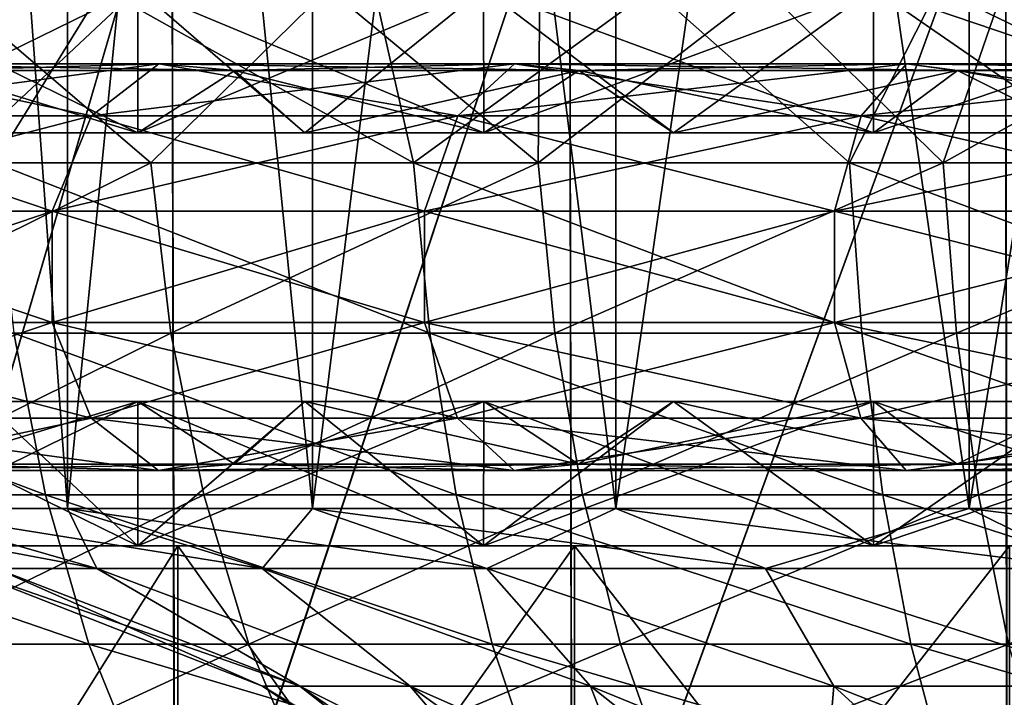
# Model space of a CAD drawing. Header units: metres. Extents: x -23 to 23, y -109 to 23.
# Tile 56 of 256: x -6.55 to -3.9, y -79.91 to -78.08. Entities that reach past the tile are written whole.
import ezdxf

# ---------------------------------------------------------------- set-up
doc = ezdxf.new("R2010")
doc.units = ezdxf.units.M
doc.layers.add('solid_509434', color=7, linetype='CONTINUOUS')

msp = doc.modelspace()

# ---------------------------------------------------------------- linework, layer by layer
at = {"layer": 'solid_509434'}
for points in [[(-6.904558, -72.800003, 93.169922), (-6.420257, -72.800003, 94.274101), (-6.904466, -79.400002, 93.170303)], [(-6.420158, -79.400002, 87.325584), (-6.420257, -72.800003, 87.325897), (-6.904558, -72.800003, 88.430077)], [(-6.420158, -79.400002, 87.325584), (-6.904558, -72.800003, 88.430077), (-6.904466, -79.400002, 88.429695)], [(-6.420257, -72.800003, 94.274101), (-6.420158, -79.400002, 94.274414), (-6.904466, -79.400002, 93.170303)], [(-6.420257, -72.800003, 94.274101), (-5.760758, -72.800003, 95.283577), (-6.420158, -79.400002, 94.274414)], [(-5.760725, -79.400002, 86.316246), (-5.760758, -72.800003, 86.316422), (-6.420257, -72.800003, 87.325897)], [(-5.760725, -79.400002, 86.316246), (-6.420257, -72.800003, 87.325897), (-6.420158, -79.400002, 87.325584)], [(-5.760758, -72.800003, 95.283577), (-5.760725, -79.400002, 95.283752), (-6.420158, -79.400002, 94.274414)], [(-5.760758, -72.800003, 95.283577), (-4.944058, -72.800003, 96.170761), (-5.760725, -79.400002, 95.283752)], [(-4.944156, -79.400002, 85.429214), (-4.944058, -72.800003, 85.429245), (-5.760758, -72.800003, 86.316422)], [(-4.944156, -79.400002, 85.429214), (-5.760758, -72.800003, 86.316422), (-5.760725, -79.400002, 86.316246)], [(-4.944058, -72.800003, 96.170761), (-4.944156, -79.400002, 96.170784), (-5.760725, -79.400002, 95.283752)], [(-3.992472, -72.800003, 96.911392), (-3.992722, -79.400002, 96.911316), (-4.944156, -79.400002, 96.170784)], [(-4.944058, -72.800003, 96.170761), (-3.992472, -72.800003, 96.911392), (-4.944156, -79.400002, 96.170784)], [(-3.992722, -79.400002, 84.688683), (-4.944058, -72.800003, 85.429245), (-4.944156, -79.400002, 85.429214)], [(-3.992722, -79.400002, 84.688683), (-3.992472, -72.800003, 84.688606), (-4.944058, -72.800003, 85.429245)], [(-2.932013, -72.800003, 97.485252), (-2.932377, -79.400002, 97.485146), (-3.992722, -79.400002, 96.911316)], [(-3.992472, -72.800003, 96.911392), (-2.932013, -72.800003, 97.485252), (-3.992722, -79.400002, 96.911316)], [(-2.932377, -79.400002, 84.114853), (-3.992472, -72.800003, 84.688606), (-3.992722, -79.400002, 84.688683)], [(-2.932377, -79.400002, 84.114853), (-2.932013, -72.800003, 84.114754), (-3.992472, -72.800003, 84.688606)], [(-6.139319, -77.550003, 83.714851), (-7.085152, -77.550003, 84.660683), (-7.076097, -80.75, 84.650246)], [(-7.085152, -77.550003, 96.939316), (-6.139319, -77.550003, 97.885155), (-7.075109, -80.75, 96.95089)], [(-6.139319, -77.550003, 83.714851), (-7.076097, -80.75, 84.650246), (-6.131789, -80.75, 83.708328)], [(-6.139319, -77.550003, 97.885155), (-6.13065, -80.75, 97.892654), (-7.075109, -80.75, 96.95089)], [(-5.068508, -77.550003, 82.913246), (-6.139319, -77.550003, 83.714851), (-6.131789, -80.75, 83.708328)], [(-6.139319, -77.550003, 97.885155), (-5.068508, -77.550003, 98.686752), (-6.13065, -80.75, 97.892654)], [(-5.068508, -77.550003, 82.913246), (-6.131789, -80.75, 83.708328), (-5.06278, -80.75, 82.909569)], [(-5.068508, -77.550003, 98.686752), (-5.061551, -80.75, 98.691216), (-6.13065, -80.75, 97.892654)], [(-3.894516, -77.550003, 82.272202), (-5.068508, -77.550003, 82.913246), (-5.06278, -80.75, 82.909569)], [(-5.068508, -77.550003, 98.686752), (-3.894516, -77.550003, 99.327797), (-5.061551, -80.75, 98.691216)], [(-3.894516, -77.550003, 82.272202), (-5.06278, -80.75, 82.909569), (-3.890675, -80.75, 82.270447)], [(-3.894516, -77.550003, 99.327797), (-3.889397, -80.75, 99.330139), (-5.061551, -80.75, 98.691216)], [(-6.196146, -78.469307, 77.464615), (-7.184154, -78.469307, 78.081688), (-6.744414, -78, 77.748741)], [(-6.617176, -78.469307, 104.066307), (-6.327041, -78, 104.259575), (-7.037952, -78, 103.873177)], [(-7.02303, -78.388, 86.01178), (-7.023226, -78, 86.012123), (-6.231176, -78, 85.018852)], [(-6.230941, -78.388, 96.581467), (-6.231176, -78, 96.581154), (-7.023226, -78, 95.587875)], [(-6.645567, -78.388, 96.099663), (-6.230941, -78.388, 96.581467), (-7.023226, -78, 95.587875)], [(-6.645567, -78.388, 85.500336), (-7.02303, -78.388, 86.01178), (-6.231176, -78, 85.018852)], [(-6.196146, -78.469307, 77.464615), (-6.744414, -78, 77.748741), (-5.718133, -78, 77.165352)], [(-6.230941, -78.388, 85.018532), (-6.645567, -78.388, 85.500336), (-6.231176, -78, 85.018852)], [(-6.617176, -78.469307, 104.066307), (-5.488249, -78.469307, 104.610054), (-6.327041, -78, 104.259575)], [(-5.488249, -78.469307, 104.610054), (-5.594915, -78, 104.60424), (-6.327041, -78, 104.259575)], [(-6.230941, -78.388, 85.018532), (-6.231176, -78, 85.018852), (-5.299911, -78, 84.154701)], [(-5.299664, -78.388, 97.445564), (-5.299911, -78, 97.445297), (-6.231176, -78, 96.581154)], [(-5.781468, -78.388, 97.030937), (-5.299664, -78.388, 97.445564), (-6.231176, -78, 96.581154)], [(-6.230941, -78.388, 96.581467), (-5.781468, -78.388, 97.030937), (-6.231176, -78, 96.581154)], [(-5.781468, -78.388, 84.569061), (-6.230941, -78.388, 85.018532), (-5.299911, -78, 84.154701)], [(-5.153349, -78.469307, 76.934013), (-6.196146, -78.469307, 77.464615), (-5.718133, -78, 77.165352)], [(-5.299664, -78.388, 84.154434), (-5.781468, -78.388, 84.569061), (-5.299911, -78, 84.154701)], [(-5.153349, -78.469307, 76.934013), (-5.718133, -78, 77.165352), (-5.148538, -78, 76.891258)], [(-5.488249, -78.469307, 104.610054), (-4.843976, -78, 104.906036), (-5.594915, -78, 104.60424)], [(-5.488249, -78.469307, 104.610054), (-4.315099, -78.469307, 105.050201), (-4.843976, -78, 104.906036)], [(-5.299664, -78.388, 84.154434), (-5.299911, -78, 84.154701), (-4.250232, -78, 83.438995)], [(-4.25, -78.388, 98.161217), (-4.250232, -78, 98.161003), (-5.299911, -78, 97.445297)], [(-4.78822, -78.388, 97.823029), (-4.25, -78.388, 98.161217), (-5.299911, -78, 97.445297)], [(-5.299664, -78.388, 97.445564), (-4.78822, -78.388, 97.823029), (-5.299911, -78, 97.445297)], [(-4.78822, -78.388, 83.77697), (-5.299664, -78.388, 84.154434), (-4.250232, -78, 83.438995)], [(-5.153349, -78.469307, 76.934013), (-5.148538, -78, 76.891258), (-4.542502, -78, 76.635773)], [(-4.062619, -78.469307, 76.497772), (-5.153349, -78.469307, 76.934013), (-4.542502, -78, 76.635773)], [(-4.315099, -78.469307, 105.050201), (-4.076754, -78, 105.163933), (-4.843976, -78, 104.906036)], [(-4.25, -78.388, 83.438782), (-4.78822, -78.388, 83.77697), (-4.250232, -78, 83.438995)], [(-4.062619, -78.469307, 76.497772), (-4.542502, -78, 76.635773), (-3.901186, -78, 76.403954)], [(-4.315099, -78.469307, 105.050201), (-3.107259, -78.469307, 105.383438), (-4.076754, -78, 105.163933)], [(-4.25, -78.388, 83.438782), (-4.250232, -78, 83.438995), (-3.105588, -78, 82.887726)], [(-3.105399, -78.388, 98.712425), (-3.105588, -78, 98.712273), (-4.250232, -78, 98.161003)], [(-3.688012, -78.388, 98.458237), (-3.105399, -78.388, 98.712425), (-4.250232, -78, 98.161003)], [(-4.25, -78.388, 98.161217), (-3.688012, -78.388, 98.458237), (-4.250232, -78, 98.161003)], [(-3.688012, -78.388, 83.141762), (-4.25, -78.388, 83.438782), (-3.105588, -78, 82.887726)], [(-3.107259, -78.469307, 105.383438), (-3.295809, -78, 105.37706), (-4.076754, -78, 105.163933)], [(-4.062619, -78.469307, 76.497772), (-3.901186, -78, 76.403954), (-3.222016, -78, 76.199753)], [(-2.932152, -78.469307, 76.163239), (-4.062619, -78.469307, 76.497772), (-3.222016, -78, 76.199753)], [(-7.222728, -78.342239, 96.676125), (-6.355323, -78.342239, 97.604889), (-7.016687, -78.202621, 96.508499)], [(-7.222728, -78.342239, 84.923874), (-7.016687, -78.202621, 85.091499), (-6.174026, -78.202621, 84.189232)], [(-6.355323, -78.342239, 83.99511), (-7.222728, -78.342239, 84.923874), (-6.174026, -78.202621, 84.189232)], [(-7.016687, -78.202621, 96.508499), (-6.174026, -78.202621, 97.410767), (-6.784315, -78.220177, 96.31945)], [(-6.355323, -78.342239, 97.604889), (-6.174026, -78.202621, 97.410767), (-7.016687, -78.202621, 96.508499)], [(-7.016687, -78.202621, 85.091499), (-6.784315, -78.220177, 85.280548), (-5.96956, -78.220177, 84.408165)], [(-6.174026, -78.202621, 84.189232), (-7.016687, -78.202621, 85.091499), (-5.96956, -78.220177, 84.408165)], [(-6.174026, -78.202621, 97.410767), (-5.96956, -78.220177, 97.191841), (-6.784315, -78.220177, 96.31945)], [(-6.355323, -78.342239, 97.604889), (-5.36953, -78.342239, 98.406891), (-6.174026, -78.202621, 97.410767)], [(-6.355323, -78.342239, 83.99511), (-6.174026, -78.202621, 84.189232), (-5.216355, -78.202621, 83.41011)], [(-5.36953, -78.342239, 83.193108), (-6.355323, -78.342239, 83.99511), (-5.216355, -78.202621, 83.41011)], [(-6.174026, -78.202621, 97.410767), (-5.216355, -78.202621, 98.189888), (-5.96956, -78.220177, 97.191841)], [(-5.36953, -78.342239, 98.406891), (-5.216355, -78.202621, 98.189888), (-6.174026, -78.202621, 97.410767)], [(-6.174026, -78.202621, 84.189232), (-5.96956, -78.220177, 84.408165), (-5.043604, -78.220177, 83.654839)], [(-5.216355, -78.202621, 83.41011), (-6.174026, -78.202621, 84.189232), (-5.043604, -78.220177, 83.654839)], [(-5.216355, -78.202621, 98.189888), (-5.043604, -78.220177, 97.94516), (-5.96956, -78.220177, 97.191841)], [(-5.36953, -78.342239, 98.406891), (-4.283713, -78.342239, 99.067192), (-5.216355, -78.202621, 98.189888)], [(-5.36953, -78.342239, 83.193108), (-5.216355, -78.202621, 83.41011), (-4.161513, -78.202621, 82.768646)], [(-4.283713, -78.342239, 82.532806), (-5.36953, -78.342239, 83.193108), (-4.161513, -78.202621, 82.768646)], [(-5.216355, -78.202621, 98.189888), (-4.161513, -78.202621, 98.831352), (-5.043604, -78.220177, 97.94516)], [(-4.283713, -78.342239, 99.067192), (-4.161513, -78.202621, 98.831352), (-5.216355, -78.202621, 98.189888)], [(-5.216355, -78.202621, 83.41011), (-5.043604, -78.220177, 83.654839), (-4.023695, -78.220177, 83.034622)], [(-4.161513, -78.202621, 82.768646), (-5.216355, -78.202621, 83.41011), (-4.023695, -78.220177, 83.034622)], [(-4.161513, -78.202621, 98.831352), (-4.023695, -78.220177, 98.565376), (-5.043604, -78.220177, 97.94516)], [(-4.283713, -78.342239, 99.067192), (-3.118099, -78.342239, 99.573486), (-4.161513, -78.202621, 98.831352)], [(-4.283713, -78.342239, 82.532806), (-4.161513, -78.202621, 82.768646), (-3.02915, -78.202621, 82.276787)], [(-3.118099, -78.342239, 82.026512), (-4.283713, -78.342239, 82.532806), (-3.02915, -78.202621, 82.276787)], [(-4.161513, -78.202621, 98.831352), (-3.02915, -78.202621, 99.323212), (-4.023695, -78.220177, 98.565376)], [(-3.118099, -78.342239, 99.573486), (-3.02915, -78.202621, 99.323212), (-4.161513, -78.202621, 98.831352)], [(-4.161513, -78.202621, 82.768646), (-4.023695, -78.220177, 83.034622), (-2.928833, -78.220177, 82.559052)], [(-3.02915, -78.202621, 82.276787), (-4.161513, -78.202621, 82.768646), (-2.928833, -78.220177, 82.559052)], [(-3.02915, -78.202621, 99.323212), (-2.928833, -78.220177, 99.040947), (-4.023695, -78.220177, 98.565376)], [(-6.784315, -78.220177, 96.31945), (-6.230941, -78.388, 96.581467), (-6.645567, -78.388, 96.099663)], [(-6.784315, -78.220177, 96.31945), (-5.96956, -78.220177, 97.191841), (-6.230941, -78.388, 96.581467)], [(-6.784315, -78.220177, 85.280548), (-6.645567, -78.388, 85.500336), (-6.230941, -78.388, 85.018532)], [(-5.96956, -78.220177, 84.408165), (-6.784315, -78.220177, 85.280548), (-6.230941, -78.388, 85.018532)], [(-5.96956, -78.220177, 97.191841), (-5.781468, -78.388, 97.030937), (-6.230941, -78.388, 96.581467)], [(-5.96956, -78.220177, 84.408165), (-6.230941, -78.388, 85.018532), (-5.781468, -78.388, 84.569061)], [(-5.96956, -78.220177, 97.191841), (-5.043604, -78.220177, 97.94516), (-5.781468, -78.388, 97.030937)], [(-5.96956, -78.220177, 84.408165), (-5.781468, -78.388, 84.569061), (-5.299664, -78.388, 84.154434)], [(-5.043604, -78.220177, 83.654839), (-5.96956, -78.220177, 84.408165), (-5.299664, -78.388, 84.154434)], [(-5.043604, -78.220177, 97.94516), (-5.299664, -78.388, 97.445564), (-5.781468, -78.388, 97.030937)], [(-5.043604, -78.220177, 97.94516), (-4.78822, -78.388, 97.823029), (-5.299664, -78.388, 97.445564)], [(-5.043604, -78.220177, 83.654839), (-5.299664, -78.388, 84.154434), (-4.78822, -78.388, 83.77697)], [(-5.043604, -78.220177, 97.94516), (-4.023695, -78.220177, 98.565376), (-4.78822, -78.388, 97.823029)], [(-5.043604, -78.220177, 83.654839), (-4.78822, -78.388, 83.77697), (-4.25, -78.388, 83.438782)], [(-4.023695, -78.220177, 83.034622), (-5.043604, -78.220177, 83.654839), (-4.25, -78.388, 83.438782)], [(-4.023695, -78.220177, 98.565376), (-4.25, -78.388, 98.161217), (-4.78822, -78.388, 97.823029)], [(-4.023695, -78.220177, 98.565376), (-3.688012, -78.388, 98.458237), (-4.25, -78.388, 98.161217)], [(-4.023695, -78.220177, 83.034622), (-4.25, -78.388, 83.438782), (-3.688012, -78.388, 83.141762)], [(-4.023695, -78.220177, 98.565376), (-2.928833, -78.220177, 99.040947), (-3.688012, -78.388, 98.458237)], [(-4.023695, -78.220177, 83.034622), (-3.688012, -78.388, 83.141762), (-3.105399, -78.388, 82.887573)], [(-2.928833, -78.220177, 82.559052), (-4.023695, -78.220177, 83.034622), (-3.105399, -78.388, 82.887573)], [(-7.343276, -78.598938, 96.7742), (-6.461394, -78.598938, 97.71846), (-7.222728, -78.342239, 96.676125)], [(-7.343276, -78.598938, 84.825798), (-7.222728, -78.342239, 84.923874), (-6.355323, -78.342239, 83.99511)], [(-6.461394, -78.598938, 83.881538), (-7.343276, -78.598938, 84.825798), (-6.355323, -78.342239, 83.99511)], [(-6.461394, -78.598938, 97.71846), (-6.355323, -78.342239, 97.604889), (-7.222728, -78.342239, 96.676125)], [(-6.461394, -78.598938, 97.71846), (-5.459148, -78.598938, 98.533852), (-6.355323, -78.342239, 97.604889)], [(-6.461394, -78.598938, 83.881538), (-6.355323, -78.342239, 83.99511), (-5.36953, -78.342239, 83.193108)], [(-5.459148, -78.598938, 83.066147), (-6.461394, -78.598938, 83.881538), (-5.36953, -78.342239, 83.193108)], [(-5.459148, -78.598938, 98.533852), (-5.36953, -78.342239, 98.406891), (-6.355323, -78.342239, 97.604889)], [(-5.459148, -78.598938, 98.533852), (-4.355209, -78.598938, 99.20517), (-5.36953, -78.342239, 98.406891)], [(-5.459148, -78.598938, 83.066147), (-5.36953, -78.342239, 83.193108), (-4.283713, -78.342239, 82.532806)], [(-4.355209, -78.598938, 82.394829), (-5.459148, -78.598938, 83.066147), (-4.283713, -78.342239, 82.532806)], [(-4.355209, -78.598938, 99.20517), (-4.283713, -78.342239, 99.067192), (-5.36953, -78.342239, 98.406891)], [(-4.355209, -78.598938, 99.20517), (-3.17014, -78.598938, 99.719917), (-4.283713, -78.342239, 99.067192)], [(-4.355209, -78.598938, 82.394829), (-4.283713, -78.342239, 82.532806), (-3.118099, -78.342239, 82.026512)], [(-3.17014, -78.598938, 81.880081), (-4.355209, -78.598938, 82.394829), (-3.118099, -78.342239, 82.026512)], [(-3.17014, -78.598938, 99.719917), (-3.118099, -78.342239, 99.573486), (-4.283713, -78.342239, 99.067192)], [(-7.121914, -78.927498, 78.172432), (-7.184154, -78.469307, 78.081688), (-6.196146, -78.469307, 77.464615)], [(-6.141948, -78.927498, 77.560379), (-7.121914, -78.927498, 78.172432), (-6.196146, -78.469307, 77.464615)], [(-5.445004, -78.927498, 104.508865), (-5.488249, -78.469307, 104.610054), (-6.617176, -78.469307, 104.066307)], [(-6.565026, -78.927498, 103.969414), (-5.445004, -78.927498, 104.508865), (-6.617176, -78.469307, 104.066307)], [(-6.141948, -78.927498, 77.560379), (-6.196146, -78.469307, 77.464615), (-5.153349, -78.469307, 76.934013)], [(-5.107874, -78.927498, 77.034218), (-6.141948, -78.927498, 77.560379), (-5.153349, -78.469307, 76.934013)], [(-4.281105, -78.927498, 104.945549), (-4.315099, -78.469307, 105.050201), (-5.488249, -78.469307, 104.610054)], [(-5.445004, -78.927498, 104.508865), (-4.281105, -78.927498, 104.945549), (-5.488249, -78.469307, 104.610054)], [(-5.107874, -78.927498, 77.034218), (-5.153349, -78.469307, 76.934013), (-4.062619, -78.469307, 76.497772)], [(-4.026491, -78.927498, 76.601715), (-5.107874, -78.927498, 77.034218), (-4.062619, -78.469307, 76.497772)], [(-3.082788, -78.927498, 105.276146), (-3.107259, -78.469307, 105.383438), (-4.315099, -78.469307, 105.050201)], [(-4.281105, -78.927498, 104.945549), (-3.082788, -78.927498, 105.276146), (-4.315099, -78.469307, 105.050201)], [(-4.026491, -78.927498, 76.601715), (-4.062619, -78.469307, 76.497772), (-2.932152, -78.469307, 76.163239)], [(-2.905912, -78.927498, 76.270103), (-4.026491, -78.927498, 76.601715), (-2.932152, -78.469307, 76.163239)], [(-7.343718, -78.899017, 96.774559), (-6.461782, -78.899017, 97.71888), (-7.343276, -78.598938, 96.7742)], [(-7.343718, -78.899017, 84.825439), (-7.343276, -78.598938, 84.825798), (-6.461394, -78.598938, 83.881538)], [(-6.461782, -78.899017, 83.881119), (-7.343718, -78.899017, 84.825439), (-6.461394, -78.598938, 83.881538)], [(-6.461782, -78.899017, 97.71888), (-6.461394, -78.598938, 97.71846), (-7.343276, -78.598938, 96.7742)], [(-6.461782, -78.899017, 97.71888), (-5.459476, -78.899017, 98.534317), (-6.461394, -78.598938, 97.71846)], [(-6.461782, -78.899017, 83.881119), (-6.461394, -78.598938, 83.881538), (-5.459148, -78.598938, 83.066147)], [(-5.459476, -78.899017, 83.065681), (-6.461782, -78.899017, 83.881119), (-5.459148, -78.598938, 83.066147)], [(-5.459476, -78.899017, 98.534317), (-5.459148, -78.598938, 98.533852), (-6.461394, -78.598938, 97.71846)], [(-5.459476, -78.899017, 98.534317), (-4.355471, -78.899017, 99.205673), (-5.459148, -78.598938, 98.533852)], [(-5.459476, -78.899017, 83.065681), (-5.459148, -78.598938, 83.066147), (-4.355209, -78.598938, 82.394829)], [(-4.355471, -78.899017, 82.394325), (-5.459476, -78.899017, 83.065681), (-4.355209, -78.598938, 82.394829)], [(-4.355471, -78.899017, 99.205673), (-4.355209, -78.598938, 99.20517), (-5.459148, -78.598938, 98.533852)], [(-4.355471, -78.899017, 99.205673), (-3.170331, -78.899017, 99.720459), (-4.355209, -78.598938, 99.20517)], [(-4.355471, -78.899017, 82.394325), (-4.355209, -78.598938, 82.394829), (-3.17014, -78.598938, 81.880081)], [(-3.170331, -78.899017, 81.879547), (-4.355471, -78.899017, 82.394325), (-3.17014, -78.598938, 81.880081)], [(-3.170331, -78.899017, 99.720459), (-3.17014, -78.598938, 99.719917), (-4.355209, -78.598938, 99.20517)], [(-6.356377, -79.156303, 97.606018), (-6.461782, -78.899017, 97.71888), (-7.343718, -78.899017, 96.774559)], [(-7.223926, -79.156303, 96.677101), (-6.356377, -79.156303, 97.606018), (-7.343718, -78.899017, 96.774559)], [(-7.223926, -79.156303, 84.922897), (-7.343718, -78.899017, 84.825439), (-6.461782, -78.899017, 83.881119)], [(-6.356377, -79.156303, 83.99398), (-7.223926, -79.156303, 84.922897), (-6.461782, -78.899017, 83.881119)], [(-5.370421, -79.156303, 98.40815), (-5.459476, -78.899017, 98.534317), (-6.461782, -78.899017, 97.71888)], [(-6.356377, -79.156303, 97.606018), (-5.370421, -79.156303, 98.40815), (-6.461782, -78.899017, 97.71888)], [(-6.356377, -79.156303, 83.99398), (-6.461782, -78.899017, 83.881119), (-5.459476, -78.899017, 83.065681)], [(-5.370421, -79.156303, 83.191849), (-6.356377, -79.156303, 83.99398), (-5.459476, -78.899017, 83.065681)], [(-4.284424, -79.156303, 99.068565), (-4.355471, -78.899017, 99.205673), (-5.459476, -78.899017, 98.534317)], [(-5.370421, -79.156303, 98.40815), (-4.284424, -79.156303, 99.068565), (-5.459476, -78.899017, 98.534317)], [(-5.370421, -79.156303, 83.191849), (-5.459476, -78.899017, 83.065681), (-4.355471, -78.899017, 82.394325)], [(-4.284424, -79.156303, 82.531441), (-5.370421, -79.156303, 83.191849), (-4.355471, -78.899017, 82.394325)], [(-3.118616, -79.156303, 99.574944), (-3.170331, -78.899017, 99.720459), (-4.355471, -78.899017, 99.205673)], [(-4.284424, -79.156303, 99.068565), (-3.118616, -79.156303, 99.574944), (-4.355471, -78.899017, 99.205673)], [(-4.284424, -79.156303, 82.531441), (-4.355471, -78.899017, 82.394325), (-3.170331, -78.899017, 81.879547)], [(-3.118616, -79.156303, 82.025055), (-4.284424, -79.156303, 82.531441), (-3.170331, -78.899017, 81.879547)], [(-6.479515, -79.362808, 103.810532), (-6.565026, -78.927498, 103.969414), (-7.632186, -78.927498, 103.331703)], [(-7.532763, -79.362808, 103.181137), (-6.479515, -79.362808, 103.810532), (-7.632186, -78.927498, 103.331703)], [(-7.019859, -79.362808, 78.321228), (-7.121914, -78.927498, 78.172432), (-6.141948, -78.927498, 77.560379)], [(-6.05308, -79.362808, 77.717407), (-7.019859, -79.362808, 78.321228), (-6.141948, -78.927498, 77.560379)], [(-5.374094, -79.362808, 104.342949), (-5.445004, -78.927498, 104.508865), (-6.565026, -78.927498, 103.969414)], [(-6.479515, -79.362808, 103.810532), (-5.374094, -79.362808, 104.342949), (-6.565026, -78.927498, 103.969414)], [(-6.05308, -79.362808, 77.717407), (-6.141948, -78.927498, 77.560379), (-5.107874, -78.927498, 77.034218)], [(-5.033309, -79.362808, 77.198524), (-6.05308, -79.362808, 77.717407), (-5.107874, -78.927498, 77.034218)], [(-4.225365, -79.362808, 104.773941), (-4.281105, -78.927498, 104.945549), (-5.445004, -78.927498, 104.508865)], [(-5.374094, -79.362808, 104.342949), (-4.225365, -79.362808, 104.773941), (-5.445004, -78.927498, 104.508865)], [(-5.033309, -79.362808, 77.198524), (-5.107874, -78.927498, 77.034218), (-4.026491, -78.927498, 76.601715)], [(-3.967252, -79.362808, 76.772141), (-5.033309, -79.362808, 77.198524), (-4.026491, -78.927498, 76.601715)], [(-3.042662, -79.362808, 105.100235), (-3.082788, -78.927498, 105.276146), (-4.281105, -78.927498, 104.945549)], [(-4.225365, -79.362808, 104.773941), (-3.042662, -79.362808, 105.100235), (-4.281105, -78.927498, 104.945549)], [(-3.967252, -79.362808, 76.772141), (-4.026491, -78.927498, 76.601715), (-2.905912, -78.927498, 76.270103)], [(-2.862887, -79.362808, 76.445328), (-3.967252, -79.362808, 76.772141), (-2.905912, -78.927498, 76.270103)], [(-7.023226, -79.5, 95.587875), (-6.231176, -79.5, 96.581154), (-7.02303, -79.112, 95.588219)], [(-6.230941, -79.112, 85.018532), (-6.231176, -79.5, 85.018852), (-7.023226, -79.5, 86.012123)], [(-6.230941, -79.112, 85.018532), (-7.023226, -79.5, 86.012123), (-6.645567, -79.112, 85.500336)], [(-6.231176, -79.5, 96.581154), (-6.645567, -79.112, 96.099663), (-7.02303, -79.112, 95.588219)], [(-6.230941, -79.112, 96.581467), (-5.970933, -79.28051, 97.193306), (-6.785875, -79.28051, 96.320717)], [(-6.645567, -79.112, 96.099663), (-6.230941, -79.112, 96.581467), (-6.785875, -79.28051, 96.320717)], [(-6.230941, -79.112, 85.018532), (-6.785875, -79.28051, 85.279282), (-5.970933, -79.28051, 84.406693)], [(-6.230941, -79.112, 85.018532), (-6.645567, -79.112, 85.500336), (-6.785875, -79.28051, 85.279282)], [(-6.231176, -79.5, 96.581154), (-6.230941, -79.112, 96.581467), (-6.645567, -79.112, 96.099663)], [(-6.231176, -79.5, 96.581154), (-5.299911, -79.5, 97.445297), (-6.230941, -79.112, 96.581467)], [(-5.299664, -79.112, 84.154434), (-5.299911, -79.5, 84.154701), (-6.231176, -79.5, 85.018852)], [(-5.781468, -79.112, 84.569061), (-6.231176, -79.5, 85.018852), (-6.230941, -79.112, 85.018532)], [(-5.299664, -79.112, 84.154434), (-6.231176, -79.5, 85.018852), (-5.781468, -79.112, 84.569061)], [(-6.230941, -79.112, 96.581467), (-5.781468, -79.112, 97.030937), (-5.970933, -79.28051, 97.193306)], [(-5.299911, -79.5, 97.445297), (-5.781468, -79.112, 97.030937), (-6.230941, -79.112, 96.581467)], [(-5.781468, -79.112, 84.569061), (-6.230941, -79.112, 85.018532), (-5.970933, -79.28051, 84.406693)], [(-5.299664, -79.112, 97.445564), (-5.044764, -79.28051, 97.9468), (-5.970933, -79.28051, 97.193306)], [(-5.781468, -79.112, 97.030937), (-5.299664, -79.112, 97.445564), (-5.970933, -79.28051, 97.193306)], [(-5.781468, -79.112, 84.569061), (-5.970933, -79.28051, 84.406693), (-5.044764, -79.28051, 83.653198)], [(-5.299911, -79.5, 97.445297), (-5.299664, -79.112, 97.445564), (-5.781468, -79.112, 97.030937)], [(-5.299664, -79.112, 84.154434), (-5.781468, -79.112, 84.569061), (-5.044764, -79.28051, 83.653198)], [(-5.299911, -79.5, 97.445297), (-4.250232, -79.5, 98.161003), (-5.299664, -79.112, 97.445564)], [(-4.25, -79.112, 83.438782), (-4.250232, -79.5, 83.438995), (-5.299911, -79.5, 84.154701)], [(-4.78822, -79.112, 83.77697), (-5.299911, -79.5, 84.154701), (-5.299664, -79.112, 84.154434)], [(-4.25, -79.112, 83.438782), (-5.299911, -79.5, 84.154701), (-4.78822, -79.112, 83.77697)], [(-5.299664, -79.112, 97.445564), (-4.78822, -79.112, 97.823029), (-5.044764, -79.28051, 97.9468)], [(-4.250232, -79.5, 98.161003), (-4.78822, -79.112, 97.823029), (-5.299664, -79.112, 97.445564)], [(-4.78822, -79.112, 83.77697), (-5.299664, -79.112, 84.154434), (-5.044764, -79.28051, 83.653198)], [(-4.25, -79.112, 98.161217), (-4.024621, -79.28051, 98.567162), (-5.044764, -79.28051, 97.9468)], [(-4.78822, -79.112, 97.823029), (-4.25, -79.112, 98.161217), (-5.044764, -79.28051, 97.9468)], [(-4.78822, -79.112, 83.77697), (-5.044764, -79.28051, 83.653198), (-4.024621, -79.28051, 83.032837)], [(-4.250232, -79.5, 98.161003), (-4.25, -79.112, 98.161217), (-4.78822, -79.112, 97.823029)], [(-4.25, -79.112, 83.438782), (-4.78822, -79.112, 83.77697), (-4.024621, -79.28051, 83.032837)], [(-4.250232, -79.5, 98.161003), (-3.105588, -79.5, 98.712273), (-4.25, -79.112, 98.161217)], [(-3.105399, -79.112, 82.887573), (-3.105588, -79.5, 82.887726), (-4.250232, -79.5, 83.438995)], [(-3.688012, -79.112, 83.141762), (-4.250232, -79.5, 83.438995), (-4.25, -79.112, 83.438782)], [(-3.105399, -79.112, 82.887573), (-4.250232, -79.5, 83.438995), (-3.688012, -79.112, 83.141762)], [(-4.25, -79.112, 98.161217), (-3.688012, -79.112, 98.458237), (-4.024621, -79.28051, 98.567162)], [(-3.105588, -79.5, 98.712273), (-3.688012, -79.112, 98.458237), (-4.25, -79.112, 98.161217)], [(-3.688012, -79.112, 83.141762), (-4.25, -79.112, 83.438782), (-4.024621, -79.28051, 83.032837)], [(-3.105399, -79.112, 98.712425), (-2.929506, -79.28051, 99.042839), (-4.024621, -79.28051, 98.567162)], [(-3.688012, -79.112, 98.458237), (-3.105399, -79.112, 98.712425), (-4.024621, -79.28051, 98.567162)], [(-3.688012, -79.112, 83.141762), (-4.024621, -79.28051, 83.032837), (-2.929506, -79.28051, 82.557159)], [(-6.175443, -79.296928, 97.412285), (-6.356377, -79.156303, 97.606018), (-7.223926, -79.156303, 96.677101)], [(-7.018298, -79.296928, 96.509811), (-6.175443, -79.296928, 97.412285), (-7.223926, -79.156303, 96.677101)], [(-7.018298, -79.296928, 85.090195), (-7.223926, -79.156303, 84.922897), (-6.356377, -79.156303, 83.99398)], [(-6.175443, -79.296928, 84.187714), (-7.018298, -79.296928, 85.090195), (-6.356377, -79.156303, 83.99398)], [(-5.217552, -79.296928, 98.191589), (-5.370421, -79.156303, 98.40815), (-6.356377, -79.156303, 97.606018)], [(-6.175443, -79.296928, 97.412285), (-5.217552, -79.296928, 98.191589), (-6.356377, -79.156303, 97.606018)], [(-6.175443, -79.296928, 84.187714), (-6.356377, -79.156303, 83.99398), (-5.370421, -79.156303, 83.191849)], [(-5.217552, -79.296928, 83.408409), (-6.175443, -79.296928, 84.187714), (-5.370421, -79.156303, 83.191849)], [(-4.162468, -79.296928, 98.833199), (-4.284424, -79.156303, 99.068565), (-5.370421, -79.156303, 98.40815)], [(-5.217552, -79.296928, 98.191589), (-4.162468, -79.296928, 98.833199), (-5.370421, -79.156303, 98.40815)], [(-5.217552, -79.296928, 83.408409), (-5.370421, -79.156303, 83.191849), (-4.284424, -79.156303, 82.531441)], [(-4.162468, -79.296928, 82.7668), (-5.217552, -79.296928, 83.408409), (-4.284424, -79.156303, 82.531441)], [(-3.029845, -79.296928, 99.325165), (-3.118616, -79.156303, 99.574944), (-4.284424, -79.156303, 99.068565)], [(-4.162468, -79.296928, 98.833199), (-3.029845, -79.296928, 99.325165), (-4.284424, -79.156303, 99.068565)], [(-4.162468, -79.296928, 82.7668), (-4.284424, -79.156303, 82.531441), (-3.118616, -79.156303, 82.025055)], [(-3.029845, -79.296928, 82.274834), (-4.162468, -79.296928, 82.7668), (-3.118616, -79.156303, 82.025055)], [(-5.970933, -79.28051, 97.193306), (-6.175443, -79.296928, 97.412285), (-7.018298, -79.296928, 96.509811)], [(-6.785875, -79.28051, 96.320717), (-5.970933, -79.28051, 97.193306), (-7.018298, -79.296928, 96.509811)], [(-6.785875, -79.28051, 85.279282), (-7.018298, -79.296928, 85.090195), (-6.175443, -79.296928, 84.187714)], [(-5.970933, -79.28051, 84.406693), (-6.785875, -79.28051, 85.279282), (-6.175443, -79.296928, 84.187714)], [(-5.044764, -79.28051, 97.9468), (-5.217552, -79.296928, 98.191589), (-6.175443, -79.296928, 97.412285)], [(-5.970933, -79.28051, 97.193306), (-5.044764, -79.28051, 97.9468), (-6.175443, -79.296928, 97.412285)], [(-5.970933, -79.28051, 84.406693), (-6.175443, -79.296928, 84.187714), (-5.217552, -79.296928, 83.408409)], [(-5.044764, -79.28051, 83.653198), (-5.970933, -79.28051, 84.406693), (-5.217552, -79.296928, 83.408409)], [(-4.024621, -79.28051, 98.567162), (-4.162468, -79.296928, 98.833199), (-5.217552, -79.296928, 98.191589)], [(-5.044764, -79.28051, 97.9468), (-4.024621, -79.28051, 98.567162), (-5.217552, -79.296928, 98.191589)], [(-5.044764, -79.28051, 83.653198), (-5.217552, -79.296928, 83.408409), (-4.162468, -79.296928, 82.7668)], [(-4.024621, -79.28051, 83.032837), (-5.044764, -79.28051, 83.653198), (-4.162468, -79.296928, 82.7668)], [(-2.929506, -79.28051, 99.042839), (-3.029845, -79.296928, 99.325165), (-4.162468, -79.296928, 98.833199)], [(-4.024621, -79.28051, 98.567162), (-2.929506, -79.28051, 99.042839), (-4.162468, -79.296928, 98.833199)], [(-4.024621, -79.28051, 83.032837), (-4.162468, -79.296928, 82.7668), (-3.029845, -79.296928, 82.274834)], [(-2.929506, -79.28051, 82.557159), (-4.024621, -79.28051, 83.032837), (-3.029845, -79.296928, 82.274834)], [(-6.362754, -79.764496, 103.593582), (-6.479515, -79.362808, 103.810532), (-7.532763, -79.362808, 103.181137)], [(-7.397003, -79.764496, 102.97554), (-6.362754, -79.764496, 103.593582), (-7.532763, -79.362808, 103.181137)], [(-6.88051, -79.764496, 78.524406), (-7.019859, -79.362808, 78.321228), (-6.05308, -79.362808, 77.717407)], [(-5.931736, -79.764496, 77.931824), (-6.88051, -79.764496, 78.524406), (-6.05308, -79.362808, 77.717407)], [(-5.277271, -79.764496, 104.116402), (-5.374094, -79.362808, 104.342949), (-6.479515, -79.362808, 103.810532)], [(-6.362754, -79.764496, 103.593582), (-5.277271, -79.764496, 104.116402), (-6.479515, -79.362808, 103.810532)], [(-5.931736, -79.764496, 77.931824), (-6.05308, -79.362808, 77.717407), (-5.033309, -79.362808, 77.198524)], [(-4.931496, -79.764496, 77.422874), (-5.931736, -79.764496, 77.931824), (-5.033309, -79.362808, 77.198524)], [(-4.149255, -79.764496, 104.539619), (-4.225365, -79.362808, 104.773941), (-5.374094, -79.362808, 104.342949)], [(-5.277271, -79.764496, 104.116402), (-4.149255, -79.764496, 104.539619), (-5.374094, -79.362808, 104.342949)], [(-4.931496, -79.764496, 77.422874), (-5.033309, -79.362808, 77.198524), (-3.967252, -79.362808, 76.772141)], [(-3.886366, -79.764496, 77.00486), (-4.931496, -79.764496, 77.422874), (-3.967252, -79.362808, 76.772141)], [(-2.987873, -79.764496, 104.860031), (-3.042662, -79.362808, 105.100235), (-4.225365, -79.362808, 104.773941)], [(-4.149255, -79.764496, 104.539619), (-2.987873, -79.764496, 104.860031), (-4.225365, -79.362808, 104.773941)], [(-3.886366, -79.764496, 77.00486), (-3.967252, -79.362808, 76.772141), (-2.862887, -79.362808, 76.445328)], [(-7.200438, -79.400002, 89.598457), (-6.613253, -79.561172, 89.696442), (-6.341417, -79.561172, 88.622986)], [(-6.904466, -79.400002, 88.429695), (-7.200438, -79.400002, 89.598457), (-6.341417, -79.561172, 88.622986)], [(-6.904466, -79.400002, 93.170303), (-6.341417, -79.561172, 92.977013), (-6.613253, -79.561172, 91.903557)], [(-6.904466, -79.400002, 93.170303), (-6.420158, -79.400002, 94.274414), (-6.341417, -79.561172, 92.977013)], [(-6.904466, -79.400002, 88.429695), (-6.341417, -79.561172, 88.622986), (-5.896605, -79.561172, 87.608917)], [(-6.420158, -79.400002, 87.325584), (-6.904466, -79.400002, 88.429695), (-5.896605, -79.561172, 87.608917)], [(-6.420158, -79.400002, 94.274414), (-5.896605, -79.561172, 93.991081), (-6.341417, -79.561172, 92.977013)], [(-6.420158, -79.400002, 94.274414), (-5.760725, -79.400002, 95.283752), (-5.896605, -79.561172, 93.991081)], [(-6.420158, -79.400002, 87.325584), (-5.896605, -79.561172, 87.608917), (-5.290947, -79.561172, 86.681892)], [(-5.760725, -79.400002, 86.316246), (-6.420158, -79.400002, 87.325584), (-5.290947, -79.561172, 86.681892)], [(-5.760725, -79.400002, 95.283752), (-5.290947, -79.561172, 94.918106), (-5.896605, -79.561172, 93.991081)], [(-5.760725, -79.400002, 95.283752), (-4.944156, -79.400002, 96.170784), (-5.290947, -79.561172, 94.918106)], [(-5.760725, -79.400002, 86.316246), (-5.290947, -79.561172, 86.681892), (-4.540967, -79.561172, 85.867195)], [(-4.944156, -79.400002, 85.429214), (-5.760725, -79.400002, 86.316246), (-4.540967, -79.561172, 85.867195)], [(-4.944156, -79.400002, 96.170784), (-4.540967, -79.561172, 95.732803), (-5.290947, -79.561172, 94.918106)], [(-4.944156, -79.400002, 96.170784), (-3.992722, -79.400002, 96.911316), (-4.540967, -79.561172, 95.732803)], [(-4.944156, -79.400002, 85.429214), (-4.540967, -79.561172, 85.867195), (-3.667121, -79.561172, 85.18705)], [(-3.992722, -79.400002, 84.688683), (-4.944156, -79.400002, 85.429214), (-3.667121, -79.561172, 85.18705)], [(-3.992722, -79.400002, 96.911316), (-3.667121, -79.561172, 96.412949), (-4.540967, -79.561172, 95.732803)], [(-3.992722, -79.400002, 96.911316), (-2.932377, -79.400002, 97.485146), (-3.667121, -79.561172, 96.412949)], [(-3.992722, -79.400002, 84.688683), (-3.667121, -79.561172, 85.18705), (-2.693246, -79.561172, 84.660019)], [(-2.932377, -79.400002, 84.114853), (-3.992722, -79.400002, 84.688683), (-2.693246, -79.561172, 84.660019)], [(-7.865721, -79.5, 95.854988), (-6.231176, -79.5, 96.581154), (-7.023226, -79.5, 95.587875)], [(-7.865721, -79.5, 95.854988), (-7.066258, -79.5, 96.922951), (-6.231176, -79.5, 96.581154)], [(-6.231176, -79.5, 85.018852), (-7.066258, -79.5, 84.677055), (-7.865721, -79.5, 85.74501)], [(-7.023226, -79.5, 86.012123), (-6.231176, -79.5, 85.018852), (-7.865721, -79.5, 85.74501)], [(-7.066258, -79.5, 96.922951), (-5.299911, -79.5, 97.445297), (-6.231176, -79.5, 96.581154)], [(-7.066258, -79.5, 96.922951), (-6.122948, -79.5, 97.866257), (-5.299911, -79.5, 97.445297)], [(-5.299911, -79.5, 84.154701), (-6.122948, -79.5, 83.733742), (-7.066258, -79.5, 84.677055)], [(-7.066258, -81, 84.677055), (-7.066258, -79.5, 84.677055), (-6.122948, -79.5, 83.733742)], [(-6.231176, -79.5, 85.018852), (-5.299911, -79.5, 84.154701), (-7.066258, -79.5, 84.677055)], [(-7.066258, -81, 84.677055), (-6.122948, -79.5, 83.733742), (-6.122948, -81, 83.733742)], [(-6.122948, -81, 97.866257), (-6.122948, -79.5, 97.866257), (-7.066258, -79.5, 96.922951)], [(-7.066258, -81, 96.922951), (-6.122948, -81, 97.866257), (-7.066258, -79.5, 96.922951)], [(-6.122948, -79.5, 97.866257), (-4.250232, -79.5, 98.161003), (-5.299911, -79.5, 97.445297)], [(-6.122948, -79.5, 97.866257), (-5.054992, -79.5, 98.665718), (-4.250232, -79.5, 98.161003)], [(-4.250232, -79.5, 83.438995), (-5.054992, -79.5, 82.93428), (-6.122948, -79.5, 83.733742)], [(-6.122948, -81, 83.733742), (-6.122948, -79.5, 83.733742), (-5.054992, -79.5, 82.93428)], [(-5.299911, -79.5, 84.154701), (-4.250232, -79.5, 83.438995), (-6.122948, -79.5, 83.733742)], [(-6.122948, -81, 83.733742), (-5.054992, -79.5, 82.93428), (-5.054992, -81, 82.93428)], [(-5.054992, -81, 98.665718), (-5.054992, -79.5, 98.665718), (-6.122948, -79.5, 97.866257)], [(-6.122948, -81, 97.866257), (-5.054992, -81, 98.665718), (-6.122948, -79.5, 97.866257)], [(-5.054992, -79.5, 98.665718), (-3.105588, -79.5, 98.712273), (-4.250232, -79.5, 98.161003)], [(-5.054992, -79.5, 98.665718), (-3.88413, -79.5, 99.305061), (-3.105588, -79.5, 98.712273)], [(-0.635249, -79.5, 82.323853), (-3.88413, -79.5, 82.294937), (-5.054992, -79.5, 82.93428)], [(-5.054992, -81, 82.93428), (-5.054992, -79.5, 82.93428), (-3.88413, -79.5, 82.294937)], [(-1.891551, -79.5, 82.513222), (-0.635249, -79.5, 82.323853), (-5.054992, -79.5, 82.93428)], [(-3.105588, -79.5, 82.887726), (-1.891551, -79.5, 82.513222), (-5.054992, -79.5, 82.93428)], [(-4.250232, -79.5, 83.438995), (-3.105588, -79.5, 82.887726), (-5.054992, -79.5, 82.93428)], [(-5.054992, -81, 82.93428), (-3.88413, -79.5, 82.294937), (-3.88413, -81, 82.294937)], [(-3.88413, -81, 99.305061), (-3.88413, -79.5, 99.305061), (-5.054992, -79.5, 98.665718)], [(-5.054992, -81, 98.665718), (-3.88413, -81, 99.305061), (-5.054992, -79.5, 98.665718)], [(-6.613253, -79.561172, 91.903557), (-5.895334, -79.878136, 90.800003), (-6.704697, -79.561172, 90.800003)], [(-5.794954, -79.878136, 89.716736), (-6.704697, -79.561172, 90.800003), (-5.895334, -79.878136, 90.800003)], [(-6.613253, -79.561172, 89.696442), (-6.704697, -79.561172, 90.800003), (-5.794954, -79.878136, 89.716736)], [(-6.613253, -79.561172, 91.903557), (-5.794954, -79.878136, 91.883263), (-5.895334, -79.878136, 90.800003)], [(-6.613253, -79.561172, 91.903557), (-6.341417, -79.561172, 92.977013), (-5.794954, -79.878136, 91.883263)], [(-6.341417, -79.561172, 88.622986), (-6.613253, -79.561172, 89.696442), (-5.794954, -79.878136, 89.716736)], [(-6.341417, -79.561172, 92.977013), (-5.497235, -79.878136, 92.929642), (-5.794954, -79.878136, 91.883263)], [(-6.341417, -79.561172, 92.977013), (-5.896605, -79.561172, 93.991081), (-5.497235, -79.878136, 92.929642)], [(-6.341417, -79.561172, 88.622986), (-5.794954, -79.878136, 89.716736), (-5.497235, -79.878136, 88.670357)], [(-5.896605, -79.561172, 87.608917), (-6.341417, -79.561172, 88.622986), (-5.497235, -79.878136, 88.670357)], [(-5.896605, -79.561172, 93.991081), (-5.012314, -79.878136, 93.903496), (-5.497235, -79.878136, 92.929642)], [(-5.896605, -79.561172, 93.991081), (-5.290947, -79.561172, 94.918106), (-5.012314, -79.878136, 93.903496)], [(-5.896605, -79.561172, 87.608917), (-5.497235, -79.878136, 88.670357), (-5.012314, -79.878136, 87.69651)], [(-5.290947, -79.561172, 86.681892), (-5.896605, -79.561172, 87.608917), (-5.012314, -79.878136, 87.69651)], [(-5.290947, -79.561172, 94.918106), (-4.356704, -79.878136, 94.77166), (-5.012314, -79.878136, 93.903496)], [(-5.290947, -79.561172, 94.918106), (-4.540967, -79.561172, 95.732803), (-4.356704, -79.878136, 94.77166)], [(-5.290947, -79.561172, 86.681892), (-5.012314, -79.878136, 87.69651), (-4.356704, -79.878136, 86.828339)], [(-4.540967, -79.561172, 85.867195), (-5.290947, -79.561172, 86.681892), (-4.356704, -79.878136, 86.828339)], [(-4.540967, -79.561172, 95.732803), (-3.552732, -79.878136, 95.504578), (-4.356704, -79.878136, 94.77166)], [(-4.540967, -79.561172, 95.732803), (-3.667121, -79.561172, 96.412949), (-3.552732, -79.878136, 95.504578)], [(-4.540967, -79.561172, 85.867195), (-4.356704, -79.878136, 86.828339), (-3.552732, -79.878136, 86.095421)], [(-3.667121, -79.561172, 85.18705), (-4.540967, -79.561172, 85.867195), (-3.552732, -79.878136, 86.095421)], [(-6.217623, -80.12265, 103.323921), (-6.362754, -79.764496, 103.593582), (-7.397003, -79.764496, 102.97554)], [(-7.228258, -80.12265, 102.720001), (-6.217623, -80.12265, 103.323921), (-7.397003, -79.764496, 102.97554)], [(-6.707302, -80.12265, 78.776947), (-6.88051, -79.764496, 78.524406), (-5.931736, -79.764496, 77.931824)], [(-5.780909, -80.12265, 78.198341), (-6.707302, -80.12265, 78.776947), (-5.931736, -79.764496, 77.931824)], [(-5.156921, -80.12265, 103.834808), (-5.277271, -79.764496, 104.116402), (-6.362754, -79.764496, 103.593582)], [(-6.217623, -80.12265, 103.323921), (-5.156921, -80.12265, 103.834808), (-6.362754, -79.764496, 103.593582)], [(-5.780909, -80.12265, 78.198341), (-5.931736, -79.764496, 77.931824), (-4.931496, -79.764496, 77.422874)], [(-4.804944, -80.12265, 77.701736), (-5.780909, -80.12265, 78.198341), (-4.931496, -79.764496, 77.422874)], [(-4.054652, -80.12265, 104.248367), (-4.149255, -79.764496, 104.539619), (-5.277271, -79.764496, 104.116402)], [(-5.156921, -80.12265, 103.834808), (-4.054652, -80.12265, 104.248367), (-5.277271, -79.764496, 104.116402)], [(-4.804944, -80.12265, 77.701736), (-4.931496, -79.764496, 77.422874), (-3.886366, -79.764496, 77.00486)], [(-3.785827, -80.12265, 77.294113), (-4.804944, -80.12265, 77.701736), (-3.886366, -79.764496, 77.00486)], [(-2.919771, -80.12265, 104.56147), (-2.987873, -79.764496, 104.860031), (-4.149255, -79.764496, 104.539619)], [(-4.054652, -80.12265, 104.248367), (-2.919771, -80.12265, 104.56147), (-4.149255, -79.764496, 104.539619)], [(-5.794954, -79.878136, 91.883263), (-5.172884, -80.363007, 90.800003), (-5.895334, -79.878136, 90.800003)], [(-5.084805, -80.363007, 89.849487), (-5.895334, -79.878136, 90.800003), (-5.172884, -80.363007, 90.800003)], [(-5.794954, -79.878136, 89.716736), (-5.895334, -79.878136, 90.800003), (-5.084805, -80.363007, 89.849487)], [(-5.794954, -79.878136, 91.883263), (-5.084805, -80.363007, 91.750511), (-5.172884, -80.363007, 90.800003)], [(-5.794954, -79.878136, 91.883263), (-5.497235, -79.878136, 92.929642), (-5.084805, -80.363007, 91.750511)], [(-5.794954, -79.878136, 89.716736), (-5.084805, -80.363007, 89.849487), (-4.823571, -80.363007, 88.931335)], [(-5.497235, -79.878136, 88.670357), (-5.794954, -79.878136, 89.716736), (-4.823571, -80.363007, 88.931335)], [(-5.497235, -79.878136, 92.929642), (-4.823571, -80.363007, 92.668663), (-5.084805, -80.363007, 91.750511)], [(-5.497235, -79.878136, 92.929642), (-5.012314, -79.878136, 93.903496), (-4.823571, -80.363007, 92.668663)], [(-5.497235, -79.878136, 88.670357), (-4.823571, -80.363007, 88.931335), (-4.398075, -80.363007, 88.076828)], [(-5.012314, -79.878136, 87.69651), (-5.497235, -79.878136, 88.670357), (-4.398075, -80.363007, 88.076828)], [(-5.012314, -79.878136, 93.903496), (-4.398075, -80.363007, 93.52317), (-4.823571, -80.363007, 92.668663)], [(-5.012314, -79.878136, 93.903496), (-4.356704, -79.878136, 94.77166), (-4.398075, -80.363007, 93.52317)], [(-5.012314, -79.878136, 87.69651), (-4.398075, -80.363007, 88.076828), (-3.822807, -80.363007, 87.315048)], [(-4.356704, -79.878136, 86.828339), (-5.012314, -79.878136, 87.69651), (-3.822807, -80.363007, 87.315048)], [(-4.356704, -79.878136, 94.77166), (-3.822807, -80.363007, 94.28495), (-4.398075, -80.363007, 93.52317)], [(-4.356704, -79.878136, 94.77166), (-3.552732, -79.878136, 95.504578), (-3.822807, -80.363007, 94.28495)], [(-4.356704, -79.878136, 86.828339), (-3.822807, -80.363007, 87.315048), (-3.117359, -80.363007, 86.671951)], [(-3.552732, -79.878136, 86.095421), (-4.356704, -79.878136, 86.828339), (-3.117359, -80.363007, 86.671951)]]:
    msp.add_3dface(points, dxfattribs=at)

doc.saveas('drawing.dxf')
